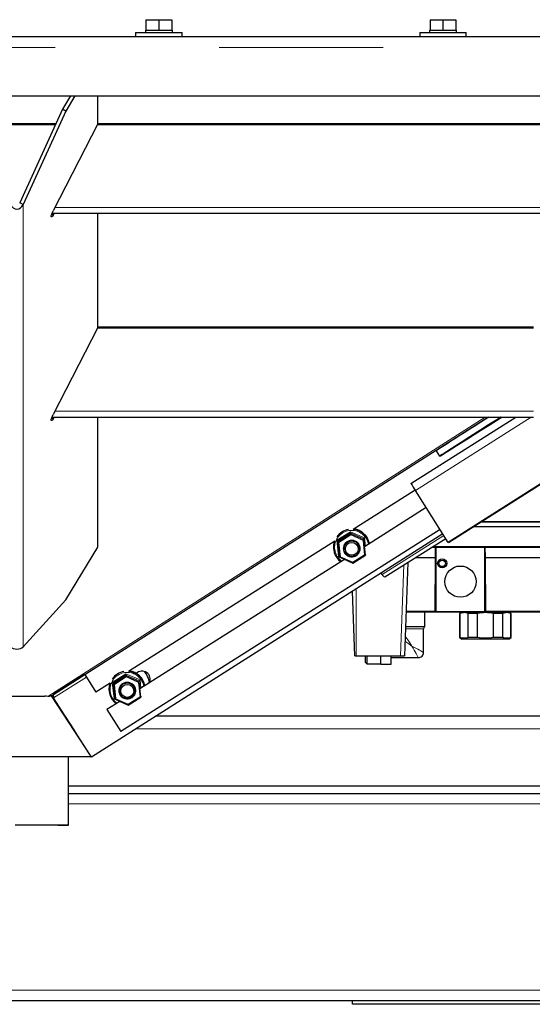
# Model space of a CAD drawing. Header units: millimetres. Extents: x 22 to 263, y 70 to 159.
# Tile 29 of 74: x 117.06 to 121.04, y 72.59 to 80.21. Entities that reach past the tile are written whole.
import ezdxf

# ---------------------------------------------------------------- set-up
doc = ezdxf.new("R2010")
doc.units = ezdxf.units.MM
doc.linetypes.add('PHANTOM', pattern=[12.7, 6.35, -1.27, 1.27, -1.27, 1.27, -1.27])

msp = doc.modelspace()

# ---------------------------------------------------------------- linework, layer by layer
at = {"color": 7, "linetype": 'Continuous', "lineweight": 25}
for p, q in [((118.0431, 80.2111), (118.0431, 80.1311)), ((118.0431, 80.2111), (118.1431, 80.2111)), ((118.1431, 80.2111), (118.1431, 80.1311)), ((118.1431, 80.2111), (118.2431, 80.2111)), ((118.2431, 80.2111), (118.2431, 80.1311)), ((120.2431, 80.2111), (120.2431, 80.1311)), ((120.2431, 80.2111), (120.3431, 80.2111)), ((120.3431, 80.2111), (120.3431, 80.1311)), ((120.3431, 80.2111), (120.4431, 80.2111)), ((120.4431, 80.2111), (120.4431, 80.1311)), ((108.4741, 80.0811), (125.6121, 80.0811)), ((117.9631, 80.1111), (117.9631, 80.0811)), ((117.9631, 80.1111), (118.3231, 80.1111)), ((118.0381, 80.1311), (118.0381, 80.1111)), ((118.0381, 80.1311), (118.0431, 80.1311)), ((118.0431, 80.1311), (118.0653, 80.1311)), ((118.0653, 80.1311), (118.1208, 80.1311)), ((118.1208, 80.1311), (118.1431, 80.1311)), ((118.1431, 80.1311), (118.1653, 80.1311)), ((118.1653, 80.1311), (118.2208, 80.1311)), ((118.2208, 80.1311), (118.2431, 80.1311)), ((118.2431, 80.1311), (118.2481, 80.1311)), ((118.2481, 80.1111), (118.2481, 80.1311)), ((118.3231, 80.0811), (118.3231, 80.1111)), ((120.1631, 80.1111), (120.1631, 80.0811)), ((120.1631, 80.1111), (120.5231, 80.1111)), ((120.2381, 80.1311), (120.2381, 80.1111)), ((120.2381, 80.1311), (120.2431, 80.1311)), ((120.2431, 80.1311), (120.2653, 80.1311)), ((120.2653, 80.1311), (120.3208, 80.1311)), ((120.3208, 80.1311), (120.3431, 80.1311)), ((120.3431, 80.1311), (120.3653, 80.1311)), ((120.3653, 80.1311), (120.4208, 80.1311)), ((120.4208, 80.1311), (120.4431, 80.1311)), ((120.4431, 80.1311), (120.4481, 80.1311)), ((120.4481, 80.1111), (120.4481, 80.1311)), ((120.5231, 80.0811), (120.5231, 80.1111)), ((108.4491, 79.6211), (125.6371, 79.6211)), ((117.4576, 79.6211), (117.3952, 79.5187)), ((117.4922, 79.6211), (117.4212, 79.5044)), ((117.6695, 79.4052), (117.6695, 79.6211)), ((117.3952, 79.5187), (117.0647, 78.7949)), ((117.4212, 79.5044), (117.0907, 78.7807)), ((117.4212, 79.5044), (117.3952, 79.5187)), ((116.7419, 79.407), (117.3442, 79.407)), ((116.7446, 79.4009), (117.3415, 79.4009)), ((117.6695, 79.4052), (117.3248, 78.7327)), ((117.6673, 79.4009), (121.9431, 79.4009)), ((117.6695, 79.407), (121.9431, 79.407)), ((117.0907, 78.7807), (117.0647, 78.7949)), ((117.3156, 78.713), (121.9431, 78.713)), ((117.3248, 78.6987), (117.3355, 78.713)), ((117.6695, 77.8294), (117.6695, 78.713)), ((124.2682, 78.6317), (120.3846, 76.1665)), ((124.2683, 78.6317), (120.3847, 76.1665)), ((120.387, 76.1661), (124.2706, 78.6313)), ((120.3871, 76.1661), (124.2707, 78.6313)), ((117.6695, 77.8294), (117.3248, 77.1569)), ((121.0431, 77.8252), (117.6673, 77.8252)), ((121.0431, 77.8312), (117.6695, 77.8312)), ((117.3156, 77.1372), (121.0431, 77.1372)), ((117.3248, 77.123), (117.3355, 77.1372)), ((117.3277, 74.9902), (120.69, 77.1372)), ((117.6695, 76.1308), (117.6695, 77.1372)), ((120.0953, 76.6224), (120.9065, 77.1372)), ((120.2907, 76.8758), (120.3175, 76.8336)), ((120.1278, 76.571), (119.6475, 76.2675)), ((120.3846, 76.1665), (120.13, 76.5675)), ((120.2135, 76.436), (119.7356, 76.1339)), ((120.3207, 76.2671), (117.8477, 74.7043)), ((120.5811, 76.2893), (122.7166, 76.2893)), ((120.6441, 76.3293), (122.7197, 76.3293)), ((120.3426, 76.2326), (117.6221, 74.5054)), ((119.6273, 76.2399), (119.6281, 76.2322)), ((119.729, 76.1952), (119.7298, 76.1875)), ((119.8925, 75.8999), (120.3644, 76.1982)), ((117.4212, 75.7226), (117.6695, 76.1308)), ((119.5044, 76.1771), (117.9084, 75.1686)), ((119.4958, 76.1189), (119.4962, 76.1151)), ((119.5297, 76.1782), (119.5305, 76.1706)), ((119.5431, 76.0522), (119.5305, 76.1706)), ((119.5768, 76.1138), (119.577, 76.1119)), ((119.6963, 76.1241), (119.6961, 76.126)), ((120.2554, 76.1293), (120.2866, 76.1293)), ((120.2859, 76.0493), (120.2866, 76.1293)), ((120.2866, 76.1293), (120.6686, 76.1293)), ((120.2886, 76.1293), (120.2886, 75.6333)), ((120.3846, 76.1665), (120.3847, 76.1665)), ((120.3861, 76.1674), (120.387, 76.1661)), ((120.3871, 76.1661), (120.387, 76.1661)), ((120.6686, 75.6333), (120.6686, 76.1293)), ((120.6686, 76.1293), (121.3966, 76.1293)), ((120.6686, 76.1293), (120.6693, 76.0493)), ((119.5803, 76.0359), (117.9965, 75.035)), ((119.5432, 76.0522), (119.6448, 76.0075)), ((119.6448, 76.0075), (119.7424, 76.0692)), ((119.7418, 76.076), (119.7424, 76.0692)), ((120.1288, 76.0493), (120.2859, 76.0493)), ((120.2823, 75.6352), (120.2859, 76.0493)), ((120.6693, 76.0493), (121.3959, 76.0493)), ((120.6693, 76.0493), (120.6729, 75.6352)), ((120.0703, 76.0123), (120.0451, 75.2893)), ((119.8714, 75.9191), (119.864, 75.9288)), ((117.0907, 75.3597), (117.4212, 75.7226)), ((119.6596, 75.2893), (119.6422, 75.788)), ((120.2886, 75.6733), (120.2826, 75.6733)), ((120.6725, 75.6733), (120.6686, 75.6733)), ((120.0569, 75.6293), (120.2763, 75.6293)), ((120.2026, 75.5153), (120.2026, 75.6293)), ((120.2774, 75.6294), (120.2774, 75.6293)), ((120.2774, 75.6293), (120.6789, 75.6293)), ((120.2805, 75.631), (120.2804, 75.631)), ((120.2823, 75.6352), (120.2823, 75.6351)), ((120.2886, 75.6333), (120.6686, 75.6333)), ((120.4724, 75.6177), (120.4724, 75.4308)), ((120.4767, 75.6177), (120.4724, 75.6177)), ((120.4767, 75.4308), (120.4767, 75.6177)), ((120.5391, 75.4308), (120.5391, 75.6177)), ((120.61, 75.6177), (120.5391, 75.6177)), ((120.61, 75.4308), (120.61, 75.6177)), ((120.6729, 75.6351), (120.6729, 75.6352)), ((120.6747, 75.631), (120.6747, 75.631)), ((120.6789, 75.6293), (121.3863, 75.6293)), ((120.7349, 75.4308), (120.7349, 75.6177)), ((120.8058, 75.6177), (120.7349, 75.6177)), ((120.8058, 75.4308), (120.8058, 75.6177)), ((120.8682, 75.4308), (120.8682, 75.6177)), ((120.8724, 75.6177), (120.8682, 75.6177)), ((120.8724, 75.4308), (120.8724, 75.6177)), ((120.053, 75.5153), (120.2026, 75.5153)), ((120.1926, 75.3153), (120.1926, 75.498)), ((120.4724, 75.4308), (120.4924, 75.4193)), ((120.4767, 75.4308), (120.4724, 75.4308)), ((120.8524, 75.4193), (120.4924, 75.4193)), ((120.61, 75.4308), (120.5391, 75.4308)), ((120.8058, 75.4308), (120.7349, 75.4308)), ((120.8524, 75.4193), (120.8724, 75.4308)), ((120.8682, 75.4308), (120.8724, 75.4308)), ((119.6596, 75.2893), (119.6717, 75.2893)), ((119.6717, 75.2893), (120.0151, 75.2893)), ((119.7426, 75.2383), (119.7426, 75.2893)), ((119.7526, 75.2893), (119.7526, 75.2283)), ((119.8626, 75.2253), (119.8626, 75.2893)), ((119.9426, 75.2253), (119.9426, 75.2893)), ((119.9426, 75.2753), (120.1526, 75.2753)), ((120.0151, 75.2893), (120.0451, 75.2893)), ((119.7426, 75.2383), (119.7526, 75.2283)), ((119.7526, 75.2283), (119.8626, 75.2283)), ((119.8626, 75.2253), (119.9426, 75.2253)), ((117.5699, 75.1439), (117.3277, 74.9902)), ((117.5699, 75.144), (117.6554, 75.0087)), ((117.8882, 75.1409), (117.889, 75.1333)), ((117.7654, 75.0782), (117.6554, 75.0087)), ((117.7906, 75.0793), (117.7914, 75.0716)), ((117.8041, 74.9533), (117.7914, 75.0716)), ((117.99, 75.0962), (117.9907, 75.0886)), ((118.0335, 75.0606), (118.071, 75.0844)), ((118.0696, 75.0811), (118.0339, 75.0586)), ((117.2603, 74.9739), (116.8258, 74.9739)), ((117.2603, 74.9739), (117.2603, 74.9762)), ((117.2836, 74.9751), (117.2702, 74.9772)), ((117.6187, 74.5107), (117.3112, 74.9806)), ((117.4918, 74.7081), (117.313, 74.9814)), ((117.3729, 74.8932), (117.3148, 74.9821)), ((117.3156, 74.9825), (117.3277, 74.9902)), ((117.3222, 74.98), (117.3196, 74.985)), ((117.3201, 74.9853), (117.324, 74.9754)), ((117.3239, 74.9757), (117.3276, 74.9641)), ((117.6221, 74.5054), (117.3277, 74.9636)), ((117.7568, 75.0199), (117.7572, 75.0162)), ((117.8377, 75.0148), (117.8379, 75.013)), ((117.9058, 74.9085), (118.0034, 74.9702)), ((117.9573, 75.0252), (117.9571, 75.027)), ((118.0027, 74.977), (118.0034, 74.9703)), ((117.8413, 74.9369), (117.7409, 74.8734)), ((117.8041, 74.9532), (117.9058, 74.9085)), ((117.7444, 74.8756), (117.7409, 74.8734)), ((117.7409, 74.8734), (117.8477, 74.7043)), ((123.4431, 74.8233), (118.1227, 74.8233)), ((116.4667, 74.5094), (117.6187, 74.5107)), ((117.4431, 73.98), (117.4431, 74.5105)), ((117.4431, 74.2833), (122.7831, 74.2833)), ((117.4431, 74.2233), (124.3431, 74.2233)), ((103.1831, 72.6233), (130.9031, 72.6233)), ((119.6431, 72.5933), (119.6431, 72.6233)), ((121.2431, 72.5933), (119.6431, 72.5933))]:
    msp.add_line(p, q, dxfattribs=at)
at = {"color": 8, "linetype": 'PHANTOM', "lineweight": 18}
for p, q in [((108.4491, 79.9961), (125.6371, 79.9961)), ((117.0907, 78.7807), (117.0907, 75.3597)), ((117.3125, 78.7055), (117.3248, 78.6987)), ((117.3373, 78.7569), (121.9431, 78.7569)), ((121.0431, 77.1812), (117.3373, 77.1812)), ((117.2836, 74.9751), (120.6696, 77.1372)), ((117.3125, 77.1297), (117.3248, 77.123)), ((120.13, 76.5675), (121.0275, 77.1372)), ((120.6349, 76.3234), (122.7157, 76.3234)), ((119.5211, 76.1832), (119.6265, 76.2498)), ((119.5348, 76.0554), (119.5211, 76.1832)), ((119.6273, 76.2399), (119.5297, 76.1782)), ((119.5305, 76.1706), (119.6281, 76.2322)), ((119.6287, 76.2248), (119.5369, 76.1668)), ((119.6265, 76.2498), (119.7364, 76.2015)), ((119.729, 76.1952), (119.6273, 76.2399)), ((119.6281, 76.2322), (119.7298, 76.1875)), ((119.7243, 76.1828), (119.6287, 76.2248)), ((119.7362, 76.0716), (119.7243, 76.1828)), ((119.7356, 76.1339), (119.729, 76.1952)), ((119.7298, 76.1875), (119.7424, 76.0692)), ((119.7364, 76.2015), (119.7431, 76.1387)), ((119.8714, 75.9191), (120.3497, 76.2214)), ((119.5369, 76.1668), (119.5488, 76.0556)), ((122.7126, 76.1351), (120.2647, 76.1351)), ((119.5799, 76.0356), (119.5348, 76.0554)), ((119.5488, 76.0556), (119.6444, 76.0136)), ((119.6444, 76.0136), (119.7362, 76.0716)), ((120.0151, 75.2893), (120.0397, 75.9929)), ((119.6717, 75.8067), (119.6717, 75.2893)), ((120.2823, 75.6351), (120.0572, 75.6351)), ((120.2886, 75.639), (120.2823, 75.639)), ((120.6728, 75.639), (120.6686, 75.639)), ((121.3923, 75.6351), (120.6729, 75.6351)), ((120.1926, 75.498), (120.0524, 75.498)), ((117.3277, 74.9636), (117.5819, 75.125)), ((117.7821, 75.0842), (117.8875, 75.1509)), ((117.8882, 75.1409), (117.7906, 75.0793)), ((117.7914, 75.0716), (117.889, 75.1333)), ((117.8896, 75.1258), (117.7979, 75.0679)), ((117.8875, 75.1509), (117.9973, 75.1026)), ((117.99, 75.0962), (117.8882, 75.1409)), ((117.889, 75.1333), (117.9907, 75.0886)), ((117.9852, 75.0838), (117.8896, 75.1258)), ((117.7957, 74.9565), (117.7821, 75.0842)), ((117.7979, 75.0679), (117.8098, 74.9566)), ((117.9971, 74.9726), (117.9852, 75.0838)), ((117.9965, 75.035), (117.99, 75.0962)), ((117.9907, 75.0886), (118.0034, 74.9703)), ((117.9973, 75.1026), (118.0041, 75.0397)), ((117.9054, 74.9146), (117.9971, 74.9726)), ((117.8409, 74.9366), (117.7957, 74.9565)), ((117.8098, 74.9566), (117.9054, 74.9146)), ((123.4431, 74.7233), (117.9652, 74.7233)), ((117.4431, 74.1433), (124.3431, 74.1433)), ((103.1831, 72.7033), (130.9031, 72.7033))]:
    msp.add_line(p, q, dxfattribs=at)
at = {"color": 7, "linetype": 'Continuous', "lineweight": 25, "flags": 128}
for points in [[(117.3248, 78.6987), (117.3179, 78.6903), (117.3126, 78.6855), (117.3092, 78.6847), (117.308, 78.688), (117.3092, 78.6951), (117.3126, 78.7055), (117.3179, 78.7184), (117.3248, 78.7327)], [(117.3248, 77.123), (117.3179, 77.1145), (117.3126, 77.1097), (117.3092, 77.1089), (117.308, 77.1122), (117.3092, 77.1194), (117.3126, 77.1298), (117.3179, 77.1426), (117.3248, 77.1569)], [(120.7926, 77.1372), (120.7596, 77.1162), (120.696, 77.0757), (120.6363, 77.0377), (120.5808, 77.0024), (120.53, 76.97), (120.484, 76.9406), (120.4432, 76.9146), (120.4079, 76.892), (120.3781, 76.8729), (120.3541, 76.8575), (120.3361, 76.8459), (120.3241, 76.8381), (120.3182, 76.8341), (120.3184, 76.8341), (120.3248, 76.838), (120.3373, 76.8457), (120.3558, 76.8572), (120.3802, 76.8726), (120.4104, 76.8916), (120.4462, 76.9141), (120.4874, 76.9401), (120.5337, 76.9694), (120.5849, 77.0017), (120.6407, 77.037), (120.7007, 77.075), (120.7647, 77.1154), (120.7991, 77.1372)], [(120.7935, 77.1372), (120.7726, 77.1239), (120.7227, 77.0921), (120.6774, 77.0632), (120.637, 77.0375), (120.6019, 77.015), (120.5723, 76.9961), (120.5484, 76.9807), (120.5303, 76.9691), (120.5183, 76.9613), (120.5124, 76.9574), (120.5126, 76.9574), (120.5189, 76.9612), (120.5314, 76.9689), (120.5498, 76.9805), (120.5742, 76.9958), (120.6042, 77.0147), (120.6396, 77.037), (120.6804, 77.0627), (120.726, 77.0916), (120.7762, 77.1233), (120.7982, 77.1372)], [(119.5018, 76.1755), (119.4961, 76.1494), (119.4958, 76.1189)], [(117.7628, 75.0765), (117.757, 75.0504), (117.7568, 75.0199)], [(117.2702, 74.9772), (117.2679, 74.9774), (117.2656, 74.9774), (117.2633, 74.9771), (117.2614, 74.9767), (117.2601, 74.9761), (117.2594, 74.9754), (117.2595, 74.9746), (117.2603, 74.9739)], [(117.0305, 73.981), (117.0807, 73.981), (117.1301, 73.981), (117.1779, 73.981), (117.2231, 73.9809), (117.2647, 73.9808), (117.302, 73.9807), (117.3343, 73.9806), (117.3609, 73.9805), (117.3813, 73.9804), (117.3952, 73.9803), (117.4022, 73.9801), (117.4022, 73.98), (117.3952, 73.9798), (117.3813, 73.9797), (117.3609, 73.9796), (117.3343, 73.9795), (117.302, 73.9793), (117.2647, 73.9792), (117.2231, 73.9792), (117.1779, 73.9791), (117.1301, 73.9791), (117.0807, 73.979), (117.0305, 73.979)], [(117.0564, 73.9812), (117.1096, 73.9811), (117.1616, 73.9811), (117.2114, 73.9811), (117.2583, 73.981), (117.3013, 73.9809), (117.3397, 73.9808), (117.3728, 73.9807), (117.4001, 73.9805), (117.4209, 73.9804), (117.435, 73.9803), (117.4422, 73.9801), (117.4422, 73.98), (117.435, 73.9798), (117.4209, 73.9797), (117.4001, 73.9795), (117.3728, 73.9794), (117.3397, 73.9793), (117.3013, 73.9792), (117.2583, 73.9791), (117.2114, 73.979), (117.1616, 73.979), (117.1096, 73.9789), (117.0564, 73.9789)]]:
    msp.add_lwpolyline(points, dxfattribs=at)
at = {"color": 8, "linetype": 'PHANTOM', "lineweight": 18, "flags": 128}
for points in [[(120.0504, 75.4407), (120.0552, 75.4337), (120.07, 75.4122), (120.086, 75.3892), (120.1026, 75.3653)], [(120.1026, 75.3653), (120.0787, 75.3818), (120.0556, 75.3978), (120.049, 75.4023)], [(120.1026, 75.3653), (120.1182, 75.3566), (120.1333, 75.3482), (120.1476, 75.3403), (120.1604, 75.3331), (120.1715, 75.327), (120.1805, 75.322), (120.1871, 75.3183), (120.1912, 75.316), (120.1926, 75.3153)], [(120.1526, 75.2753), (120.1518, 75.2766), (120.1495, 75.2807), (120.1459, 75.2873), (120.1409, 75.2963), (120.1347, 75.3074), (120.1276, 75.3203), (120.1197, 75.3345), (120.1112, 75.3496), (120.1026, 75.3653)]]:
    msp.add_lwpolyline(points, dxfattribs=at)
at = {"color": 8, "linetype": 'PHANTOM', "lineweight": 18}
for centre in [(119.6369, 76.1191), (117.8978, 75.0202)]:
    msp.add_circle(centre, 0.0657, dxfattribs=at)
at = {"color": 7, "linetype": 'Continuous', "lineweight": 25}
for centre, radius in [((119.6369, 76.1184), 0.0598), ((119.6369, 76.1171), 0.0499), ((120.3371, 76.0047), 0.035), ((120.3371, 76.0047), 0.025), ((120.4786, 75.8633), 0.121), ((117.8978, 75.0194), 0.0598), ((117.8978, 75.0182), 0.0499)]:
    msp.add_circle(centre, radius, dxfattribs=at)
for centre, radius, start, end in [((146.3665, 36.5524), 48.02, 122.31043, 122.88934), ((127.2877, 81.1303), 8.4883, 212.07799, 212.51601), ((119.6355, 76.1281), 0.1403, 99.75509, 144.82577), ((119.6362, 76.1291), 0.1394, 11.72197, 85.10667), ((119.6358, 76.1328), 0.1393, 10.23534, 82.90703), ((119.6365, 76.1196), 0.06, 6.40297, 185.55133), ((119.6339, 76.1292), 0.1384, 159.88071, 233.61589), ((119.9069, 75.9369), 0.0396, 206.56263, 248.78133), ((120.2763, 75.6353), 0.006, 270, 314.25), ((120.2763, 75.6353), 0.006, 314.75, 358.5), ((120.6789, 75.6353), 0.006, 181.5, 225.25), ((120.6789, 75.6353), 0.006, 225.75, 270), ((120.2126, 75.498), 0.02, 120, 180), ((120.1526, 75.3153), 0.04, 269.41618, 1.01991), ((117.8964, 75.0291), 0.1403, 99.75706, 144.82366), ((117.8971, 75.0301), 0.1394, 11.72214, 85.10697), ((117.8968, 75.0338), 0.1393, 10.23574, 82.9072), ((117.8965, 75.0494), 0.178, 10.6582, 42.01609), ((117.8962, 75.0529), 0.178, 9.56803, 40.06391), ((117.8948, 75.0302), 0.1383, 159.85656, 233.64004), ((117.8974, 75.0206), 0.06, 6.40295, 185.55121)]:
    msp.add_arc(centre, radius, start, end, dxfattribs=at)
at = {"color": 8, "linetype": 'PHANTOM', "lineweight": 18}
for centre, start in [((119.6359, 76.1286), 10.58358), ((117.8968, 75.0296), 10.58364)]:
    msp.add_arc(centre, 0.1317, start, 233.99706, dxfattribs=at)
at = {"color": 7, "linetype": 'Continuous', "lineweight": 25}
for centre, major_axis, ratio, start_param, end_param in [((117.0431, 78.8154), (0, 0.0695), 0.791018, 2.094395, 4.18879), ((119.5212, 76.1823), (0.00847, -0.0041), 0.084621, 0.052116, 1.622912), ((119.6266, 76.2489), (-0.00068, 0.00904), 0.002835, 1.467548, 3.038344), ((119.6286, 76.2255), (-0.00051, 0.00678), 0.002835, 4.60914, 6.179937), ((119.7242, 76.1835), (0.00559, 0.00409), 0.087435, 4.661256, 6.232052), ((119.7365, 76.2006), (0.00745, 0.00545), 0.087435, 1.519663, 3.09046), ((119.6979, 76.1768), (0.0646, 0.0068), 0.993382, 0.207344, 0.805305), ((119.5368, 76.1675), (0.00635, -0.00307), 0.084621, 3.193708, 4.764505), ((119.5349, 76.0545), (0.00745, 0.00545), 0.087435, 6.232052, 7.802849), ((119.5487, 76.0563), (0.00559, 0.00409), 0.087435, 3.09046, 4.661256), ((119.7361, 76.0723), (0.00635, -0.00307), 0.084621, 4.764505, 6.335301), ((119.6443, 76.0143), (-0.00051, 0.00678), 0.002835, 3.038344, 4.60914), ((117.0431, 75.3771), (0.055, 0), 0.633889, 3.665191, 5.759587), ((117.8876, 75.1499), (-0.00068, 0.00904), 0.002835, 1.467548, 3.038344), ((117.8895, 75.1265), (-0.00051, 0.00678), 0.002835, 4.60914, 6.179937), ((118.0116, 75.1062), (0.0646, 0.0068), 0.993382, 5.806579, 8.492727), ((118.0113, 75.1096), (0.0646, 0.0068), 0.993382, 5.720645, 6.282337), ((117.7822, 75.0833), (0.00847, -0.0041), 0.084621, 0.052116, 1.622912), ((117.7978, 75.0686), (0.00635, -0.00307), 0.084621, 3.193708, 4.764505), ((117.9851, 75.0845), (0.00559, 0.00409), 0.087435, 4.661256, 6.232052), ((117.9974, 75.1017), (0.00745, 0.00545), 0.087435, 1.519663, 3.09046), ((117.7958, 74.9555), (0.00745, 0.00545), 0.087435, 6.232052, 7.802849), ((117.997, 74.9733), (0.00635, -0.00307), 0.084621, 4.764505, 6.335301), ((117.8097, 74.9573), (0.00559, 0.00409), 0.087435, 3.09046, 4.661256), ((117.9053, 74.9153), (-0.00051, 0.00678), 0.002835, 3.038344, 4.60914)]:
    msp.add_ellipse(centre, major_axis=major_axis, ratio=ratio, start_param=start_param, end_param=end_param, dxfattribs=at)
for points, knots in [([(120.5391, 75.6177), (120.5302, 75.6202), (120.5122, 75.6252), (120.4912, 75.6226), (120.4794, 75.6186), (120.4767, 75.6177)], [0, 0, 0, 0, 0.428195, 0.867175, 1, 1, 1, 1]), ([(120.8682, 75.6177), (120.8593, 75.6202), (120.8413, 75.6252), (120.8203, 75.6226), (120.8085, 75.6186), (120.8058, 75.6177)], [0, 0, 0, 0, 0.428191, 0.867174, 1, 1, 1, 1]), ([(120.5391, 75.4308), (120.5302, 75.4283), (120.5122, 75.4233), (120.4912, 75.426), (120.4794, 75.4299), (120.4767, 75.4308)], [0, 0, 0, 0, 0.428195, 0.867175, 1, 1, 1, 1]), ([(120.8682, 75.4308), (120.8593, 75.4283), (120.8413, 75.4233), (120.8203, 75.426), (120.8085, 75.4299), (120.8058, 75.4308)], [0, 0, 0, 0, 0.428191, 0.867174, 1, 1, 1, 1]), ([(117.3156, 74.9825), (117.3107, 74.9799), (117.3008, 74.9748), (117.2893, 74.975), (117.2836, 74.9751)], [0, 0, 0, 0, 0.499999, 1, 1, 1, 1]), ([(117.3277, 74.9902), (117.3269, 74.9893), (117.3254, 74.9875), (117.3252, 74.9814), (117.3261, 74.9733), (117.3272, 74.9668), (117.3277, 74.9636)], [0, 0, 0, 0, 0.250033, 0.5, 0.749993, 1, 1, 1, 1])]:
    msp.add_open_spline(points, degree=3, knots=knots, dxfattribs=at)
for points in [[(120.7349, 75.6177), (120.7141, 75.6206), (120.6724, 75.6264), (120.6308, 75.6206), (120.61, 75.6177)], [(120.7349, 75.4308), (120.7141, 75.4279), (120.6724, 75.4222), (120.6308, 75.4279), (120.61, 75.4308)]]:
    msp.add_open_spline(points, degree=3, dxfattribs=at)

doc.saveas('drawing.dxf')
